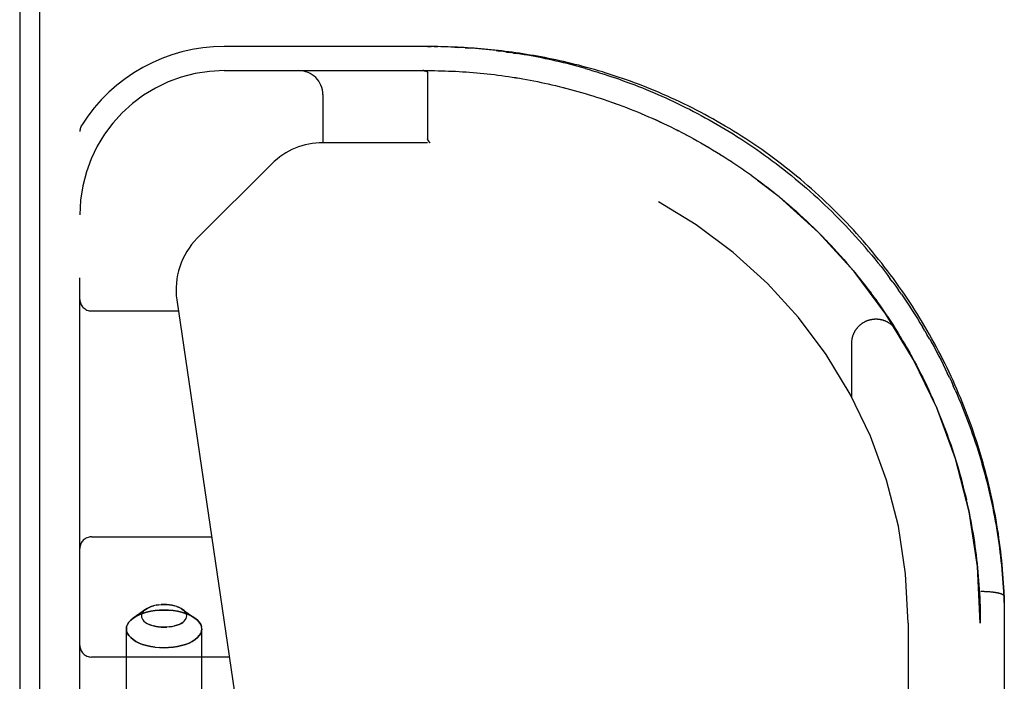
# Model space of a CAD drawing. Header units: inches. Extents: x 0 to 243, y 0 to 157.
# Tile 229 of 256: x 44.44 to 47, y 131.14 to 132.86. Entities that reach past the tile are written whole.
import ezdxf

# ---------------------------------------------------------------- set-up
doc = ezdxf.new("R2010")
doc.units = ezdxf.units.IN
doc.header["$LTSCALE"] = 13.357143
doc.header["$MEASUREMENT"] = 0
doc.linetypes.add('HIDDEN', pattern=[0.2, 0.1, -0.1])
doc.layers.get('0').update_dxf_attribs({"linetype": 'CONTINUOUS'})
doc.layers.add('LEFTHAND_DOOR_ASSEMBLY', color=7, linetype='CONTINUOUS')

msp = doc.modelspace()

# ---------------------------------------------------------------- linework, layer by layer
at = {"color": 7, "linetype": 'Continuous'}
msp.add_line((44.4905, 130.3747), (44.4905, 148.1343), dxfattribs=at)
at = {"color": 3, "linetype": 'Continuous'}
msp.add_line((44.4385, 148.0223), (44.4385, 130.4743), dxfattribs=at)
at = {"layer": 'LEFTHAND_DOOR_ASSEMBLY', "color": 8, "linetype": 'HIDDEN'}
for p, q in [((45.5076, 132.7898), (44.97, 132.7898)), ((45.4987, 132.7898), (45.5076, 132.7898)), ((45.5164, 132.7897), (45.5073, 132.7898)), ((45.5159, 132.7898), (45.5253, 132.7896)), ((45.5696, 132.7882), (45.5785, 132.7877)), ((45.5963, 132.7867), (45.6052, 132.7861)), ((45.6769, 132.7792), (45.6859, 132.7781)), ((45.704, 132.7757), (45.7131, 132.7745)), ((45.7222, 132.7731), (45.7131, 132.7745)), ((45.7222, 132.7731), (45.7313, 132.7717)), ((44.97, 132.7273), (45.4987, 132.7273)), ((45.4877, 132.7273), (45.4871, 132.7273)), ((45.4883, 132.7273), (45.4877, 132.7273)), ((45.4888, 132.7272), (45.4882, 132.7273)), ((45.4893, 132.7272), (45.4887, 132.7272)), ((45.4987, 132.7217), (45.4987, 132.7219)), ((45.4987, 132.7217), (45.4987, 132.5501)), ((45.6538, 132.7189), (45.663, 132.7179)), ((45.7465, 132.7058), (45.7559, 132.7041)), ((45.8315, 132.6883), (45.8411, 132.6859)), ((45.8698, 132.6786), (45.8796, 132.6759)), ((45.8795, 132.676), (45.8892, 132.6732)), ((45.2265, 132.6648), (45.2265, 132.5398)), ((45.8988, 132.6705), (45.9085, 132.6676)), ((45.9866, 132.642), (45.9964, 132.6384)), ((45.9963, 132.6384), (46.006, 132.6348)), ((44.595, 130.8523), (44.595, 132.5692)), ((46.15, 132.5712), (46.1599, 132.5661)), ((45.5009, 132.5446), (45.4999, 132.546)), ((45.5015, 132.5437), (45.5, 132.546)), ((45.5011, 132.5443), (45.5015, 132.5437)), ((46.1598, 132.5662), (46.1697, 132.561)), ((46.1695, 132.5611), (46.1795, 132.5558)), ((46.1793, 132.5559), (46.1894, 132.5504)), ((46.1892, 132.5505), (46.1993, 132.5449)), ((46.1991, 132.545), (46.2093, 132.5393)), ((45.4987, 132.5398), (45.2265, 132.5398)), ((45.5055, 132.5398), (45.5052, 132.5399)), ((45.5056, 132.5398), (45.5054, 132.5398)), ((46.2091, 132.5394), (46.2194, 132.5335)), ((46.2191, 132.5337), (46.2294, 132.5276)), ((46.2292, 132.5278), (46.2396, 132.5216)), ((46.2393, 132.5217), (46.2497, 132.5154)), ((46.2494, 132.5156), (46.2598, 132.5092)), ((46.2595, 132.5093), (46.2699, 132.5028)), ((46.2697, 132.5029), (46.2801, 132.4963)), ((46.2798, 132.4964), (46.2902, 132.4897)), ((45.0935, 132.4848), (44.9, 132.2912)), ((46.2899, 132.4898), (46.3003, 132.4829)), ((46.3, 132.4831), (46.3103, 132.4761)), ((46.31, 132.4763), (46.3203, 132.4692)), ((46.3201, 132.4694), (46.3303, 132.4622)), ((46.4182, 132.4844), (46.4081, 132.4921)), ((46.3301, 132.4623), (46.3403, 132.455)), ((46.34, 132.4552), (46.3502, 132.4478)), ((46.35, 132.448), (46.3601, 132.4404)), ((46.3599, 132.4406), (46.37, 132.433)), ((46.3697, 132.4332), (46.3798, 132.4254)), ((46.3795, 132.4256), (46.3895, 132.4178)), ((46.3893, 132.418), (46.3993, 132.41)), ((46.399, 132.4102), (46.4089, 132.4022)), ((46.4087, 132.4024), (46.4186, 132.3942)), ((46.4183, 132.3944), (46.4281, 132.3862)), ((46.4279, 132.3864), (46.4376, 132.378)), ((46.4374, 132.3782), (46.4471, 132.3698)), ((46.4469, 132.37), (46.4565, 132.3615)), ((46.4563, 132.3617), (46.4658, 132.353)), ((46.4656, 132.3532), (46.4751, 132.3445)), ((46.4749, 132.3447), (46.4843, 132.3359)), ((46.549, 132.3608), (46.5581, 132.3517)), ((46.4841, 132.3361), (46.4934, 132.3273)), ((46.4932, 132.3275), (46.5024, 132.3185)), ((46.5023, 132.3187), (46.5114, 132.3096)), ((46.6026, 132.3054), (46.5938, 132.3148)), ((46.5112, 132.3098), (46.5203, 132.3007)), ((46.5201, 132.3009), (46.5292, 132.2917)), ((46.529, 132.2919), (46.5379, 132.2826)), ((46.5377, 132.2828), (46.5466, 132.2735)), ((46.5464, 132.2737), (46.5552, 132.2642)), ((46.555, 132.2644), (46.5637, 132.2549)), ((46.645, 132.2572), (46.6367, 132.267)), ((46.5635, 132.2551), (46.5721, 132.2455)), ((46.5719, 132.2457), (46.5804, 132.2361)), ((46.5802, 132.2363), (46.5886, 132.2266)), ((46.5885, 132.2268), (46.5968, 132.217)), ((46.5966, 132.2172), (46.6049, 132.2074)), ((46.6047, 132.2076), (46.6128, 132.1977)), ((46.6127, 132.1978), (46.6207, 132.1879)), ((46.6205, 132.1881), (46.6285, 132.1781)), ((46.7081, 132.1769), (46.7006, 132.1871)), ((46.6283, 132.1783), (46.6362, 132.1682)), ((46.636, 132.1684), (46.6438, 132.1583)), ((46.6436, 132.1585), (46.6513, 132.1483)), ((46.6511, 132.1485), (46.6586, 132.1383)), ((46.6585, 132.1384), (46.666, 132.1282)), ((46.7303, 132.1458), (46.723, 132.1562)), ((44.8469, 132.131), (45.0302, 130.8841)), ((46.6658, 132.1283), (46.6732, 132.118)), ((46.673, 132.1182), (46.6803, 132.1079)), ((44.625, 132.1023), (44.8511, 132.1023)), ((46.6801, 132.108), (46.6873, 132.0976)), ((46.6871, 132.0978), (46.6942, 132.0874)), ((46.6941, 132.0875), (46.701, 132.0771)), ((46.7009, 132.0772), (46.7077, 132.0667)), ((46.7076, 132.0669), (46.7143, 132.0563)), ((46.7913, 132.0503), (46.7849, 132.0611)), ((46.7142, 132.0565), (46.7208, 132.0459)), ((46.7207, 132.0461), (46.7272, 132.0354)), ((46.7913, 132.0503), (46.7976, 132.0395)), ((46.8038, 132.0287), (46.7976, 132.0395)), ((46.6015, 131.8774), (46.6015, 132.019)), ((46.7334, 132.0251), (46.7396, 132.0146)), ((46.7396, 132.0146), (46.7458, 132.0038)), ((46.7457, 132.004), (46.7518, 131.9933)), ((46.7517, 131.9934), (46.7577, 131.9826)), ((46.7576, 131.9828), (46.7635, 131.972)), ((46.8326, 131.9869), (46.827, 131.9977)), ((46.7634, 131.9721), (46.7692, 131.9613)), ((46.8549, 131.9298), (46.8496, 131.9409)), ((46.7856, 131.9293), (46.7909, 131.9184)), ((46.7909, 131.9185), (46.7961, 131.9076)), ((46.8702, 131.8964), (46.8652, 131.9076)), ((46.8011, 131.8969), (46.8061, 131.886)), ((46.811, 131.8752), (46.8158, 131.8643)), ((46.8158, 131.8643), (46.8205, 131.8533)), ((46.8205, 131.8534), (46.8251, 131.8424)), ((46.8251, 131.8425), (46.8296, 131.8315)), ((46.8296, 131.8316), (46.834, 131.8205)), ((46.8339, 131.8207), (46.8383, 131.8096)), ((46.899, 131.6112), (46.9016, 131.6001)), ((46.9015, 131.6001), (46.9039, 131.589)), ((46.9039, 131.5891), (46.9062, 131.5779)), ((46.9062, 131.578), (46.9085, 131.5668)), ((46.9085, 131.5669), (46.9106, 131.5558)), ((46.9106, 131.5558), (46.9126, 131.5447)), ((46.9126, 131.5447), (46.9146, 131.5336)), ((46.9146, 131.5337), (46.9164, 131.5225)), ((46.9164, 131.5226), (46.9182, 131.5115)), ((44.625, 131.5148), (44.9375, 131.5148)), ((46.9182, 131.5115), (46.9199, 131.5004)), ((46.9199, 131.5005), (46.9214, 131.4893)), ((46.9214, 131.4894), (46.9229, 131.4783)), ((46.9229, 131.4783), (46.9244, 131.4672)), ((46.9244, 131.4673), (46.9257, 131.4562)), ((46.9257, 131.4562), (46.9269, 131.4451)), ((46.9269, 131.4451), (46.9281, 131.4341)), ((46.9281, 131.4341), (46.9291, 131.423)), ((46.9291, 131.423), (46.9301, 131.412)), ((46.9301, 131.412), (46.931, 131.4009)), ((46.9364, 131.3733), (46.9386, 131.3733)), ((46.942, 131.3733), (46.9442, 131.3732)), ((46.9442, 131.3732), (46.9465, 131.3731)), ((46.9465, 131.3731), (46.9487, 131.373)), ((46.9487, 131.373), (46.9509, 131.3729)), ((46.9509, 131.3729), (46.953, 131.3728)), ((46.953, 131.3728), (46.9552, 131.3727)), ((46.9552, 131.3727), (46.9573, 131.3725)), ((46.9573, 131.3725), (46.9594, 131.3723)), ((46.9977, 131.3608), (46.9977, 131.3606)), ((46.9977, 131.3606), (46.9977, 129.6673)), ((44.7656, 131.3263), (44.7337, 131.3037)), ((44.7615, 131.3229), (44.7655, 131.3263)), ((44.8137, 131.3387), (44.8066, 131.3385)), ((44.8472, 131.3335), (44.8528, 131.3313)), ((44.8579, 131.3288), (44.8619, 131.3263)), ((44.8619, 131.3263), (44.8937, 131.3037)), ((44.727, 131.2982), (44.7337, 131.3037)), ((46.7477, 131.2908), (46.7477, 129.3093)), ((46.9352, 129.7298), (46.9352, 131.2908)), ((44.7157, 130.8523), (44.7157, 131.2755)), ((44.7802, 131.285), (44.7746, 131.2872)), ((44.8137, 131.2797), (44.8209, 131.28)), ((44.9117, 130.8523), (44.9117, 131.2755)), ((44.8137, 131.2265), (44.8019, 131.2268)), ((44.9834, 131.2023), (44.625, 131.2023))]:
    msp.add_line(p, q, dxfattribs=at)
for points in [[(45.5696, 132.7882), (45.5607, 132.7886), (45.5519, 132.7889), (45.543, 132.7892), (45.5341, 132.7894), (45.5253, 132.7896), (45.5159, 132.7898)], [(46.6943, 132.2065), (46.6867, 132.2165), (46.679, 132.2264), (46.6711, 132.2362), (46.6632, 132.246), (46.6552, 132.2557), (46.6472, 132.2654), (46.639, 132.275), (46.6307, 132.2846), (46.6224, 132.2941), (46.6139, 132.3035), (46.6054, 132.3129), (46.5968, 132.3222), (46.5881, 132.3314), (46.5793, 132.3406), (46.5704, 132.3497), (46.5615, 132.3587), (46.5524, 132.3676), (46.5433, 132.3765), (46.5341, 132.3853), (46.5249, 132.394), (46.5155, 132.4026), (46.5061, 132.4112), (46.4966, 132.4197), (46.487, 132.4281), (46.4774, 132.4364), (46.4677, 132.4446), (46.4579, 132.4527), (46.4481, 132.4608), (46.4382, 132.4687), (46.4282, 132.4766), (46.4182, 132.4844), (46.4081, 132.4921), (46.3979, 132.4997), (46.3877, 132.5072), (46.3775, 132.5146), (46.3672, 132.5219), (46.3568, 132.5291), (46.3464, 132.5362), (46.336, 132.5432), (46.3255, 132.5501), (46.315, 132.5569), (46.3044, 132.5636), (46.2938, 132.5701), (46.2832, 132.5766), (46.2726, 132.583), (46.2619, 132.5893), (46.2512, 132.5954), (46.2405, 132.6015), (46.2297, 132.6074), (46.219, 132.6132), (46.2082, 132.619), (46.1974, 132.6246), (46.1867, 132.6301), (46.1759, 132.6355), (46.1651, 132.6408), (46.1543, 132.6459), (46.1435, 132.651), (46.1328, 132.656), (46.122, 132.6608), (46.1113, 132.6655), (46.1005, 132.6702), (46.0898, 132.6747), (46.0791, 132.6791), (46.0684, 132.6834), (46.0578, 132.6876), (46.0471, 132.6917), (46.0365, 132.6957), (46.026, 132.6996), (46.0154, 132.7033), (46.0049, 132.707), (45.9944, 132.7106), (45.984, 132.7141), (45.9736, 132.7174), (45.9632, 132.7207), (45.9529, 132.7239), (45.9426, 132.727), (45.9323, 132.73), (45.9221, 132.7329), (45.912, 132.7357), (45.9019, 132.7384), (45.8918, 132.7411), (45.8818, 132.7436), (45.8718, 132.7461), (45.8619, 132.7484), (45.852, 132.7507), (45.8422, 132.753), (45.8324, 132.7551), (45.8227, 132.7571), (45.813, 132.7591), (45.8034, 132.761), (45.7938, 132.7629), (45.7843, 132.7646), (45.7748, 132.7663), (45.7653, 132.7679), (45.7559, 132.7695), (45.7466, 132.771), (45.7373, 132.7724), (45.728, 132.7737), (45.7188, 132.775), (45.7096, 132.7762), (45.7005, 132.7774), (45.6914, 132.7785), (45.6823, 132.7796), (45.6733, 132.7806), (45.6643, 132.7815), (45.6554, 132.7824), (45.6465, 132.7832), (45.6376, 132.784), (45.6288, 132.7847), (45.6199, 132.7854), (45.6112, 132.786), (45.6024, 132.7866), (45.5937, 132.7871), (45.585, 132.7876), (45.5763, 132.788), (45.5676, 132.7884), (45.5589, 132.7887), (45.5503, 132.789), (45.5417, 132.7893), (45.5331, 132.7895), (45.5245, 132.7896)], [(45.852, 132.7507), (45.8422, 132.7529), (45.8324, 132.7551), (45.8227, 132.7571), (45.813, 132.7591), (45.8034, 132.761), (45.7938, 132.7629), (45.7843, 132.7646), (45.7748, 132.7663), (45.7653, 132.7679), (45.7559, 132.7695), (45.7466, 132.771), (45.7373, 132.7724), (45.728, 132.7737), (45.7188, 132.775), (45.7096, 132.7762), (45.7005, 132.7774), (45.6914, 132.7785), (45.6823, 132.7796), (45.6733, 132.7806), (45.6643, 132.7815), (45.6554, 132.7824), (45.6465, 132.7832), (45.6376, 132.784), (45.6288, 132.7847), (45.62, 132.7854), (45.6112, 132.786), (45.6024, 132.7866), (45.5937, 132.7871), (45.585, 132.7876), (45.5763, 132.788), (45.5676, 132.7884), (45.559, 132.7887), (45.5503, 132.789), (45.5417, 132.7893), (45.5331, 132.7895), (45.5245, 132.7896)], [(45.5963, 132.7867), (45.5874, 132.7872), (45.5785, 132.7877)], [(45.6769, 132.7792), (45.6679, 132.7803), (45.6589, 132.7813), (45.6499, 132.7822), (45.6409, 132.7831), (45.632, 132.7839), (45.623, 132.7847), (45.6141, 132.7854), (45.6052, 132.7861)], [(45.704, 132.7757), (45.6949, 132.777), (45.6859, 132.7781)], [(45.9093, 132.7326), (45.8997, 132.7353), (45.8901, 132.7379), (45.8806, 132.7405), (45.871, 132.743), (45.8615, 132.7454), (45.8521, 132.7477), (45.8426, 132.7499), (45.8332, 132.7521), (45.8238, 132.7542), (45.8145, 132.7563), (45.8051, 132.7583), (45.7958, 132.7602), (45.7865, 132.762), (45.7773, 132.7638), (45.768, 132.7655), (45.7588, 132.7671), (45.7496, 132.7687), (45.7405, 132.7703), (45.7313, 132.7717)], [(46.3979, 132.4997), (46.3877, 132.5072), (46.3775, 132.5146), (46.3672, 132.5219), (46.3568, 132.5291), (46.3464, 132.5362), (46.336, 132.5432), (46.3255, 132.5501), (46.315, 132.5569), (46.3044, 132.5635), (46.2938, 132.5701), (46.2832, 132.5766), (46.2726, 132.583), (46.2619, 132.5893), (46.2512, 132.5954), (46.2405, 132.6015), (46.2297, 132.6074), (46.219, 132.6132), (46.2082, 132.619), (46.1975, 132.6246), (46.1867, 132.6301), (46.1759, 132.6355), (46.1651, 132.6408), (46.1543, 132.6459), (46.1435, 132.651), (46.1328, 132.656), (46.122, 132.6608), (46.1113, 132.6655), (46.1005, 132.6702), (46.0898, 132.6747), (46.0791, 132.6791), (46.0684, 132.6834), (46.0578, 132.6876), (46.0471, 132.6917), (46.0365, 132.6957), (46.026, 132.6996), (46.0154, 132.7033), (46.0049, 132.707), (45.9944, 132.7106), (45.984, 132.7141), (45.9736, 132.7174), (45.9632, 132.7207), (45.9529, 132.7239), (45.9426, 132.727), (45.9324, 132.73), (45.9222, 132.7329), (45.912, 132.7357), (45.9019, 132.7384), (45.8918, 132.7411), (45.8818, 132.7436), (45.8718, 132.7461), (45.8619, 132.7484)], [(45.486, 132.7273), (45.4866, 132.7273), (45.4871, 132.7273)], [(45.4872, 132.7273), (45.4866, 132.7273), (45.486, 132.7273)], [(45.4893, 132.7272), (45.4897, 132.7271), (45.4902, 132.7271), (45.4906, 132.727), (45.4911, 132.727), (45.4915, 132.7269), (45.4919, 132.7268), (45.4923, 132.7267), (45.4926, 132.7267), (45.493, 132.7266), (45.4933, 132.7265), (45.4936, 132.7264), (45.4939, 132.7263), (45.4942, 132.7262), (45.4945, 132.7261), (45.4948, 132.726), (45.495, 132.7259), (45.4952, 132.7258), (45.4955, 132.7257), (45.4957, 132.7256), (45.4959, 132.7255), (45.4961, 132.7254), (45.4963, 132.7253), (45.4965, 132.7252), (45.4966, 132.7251), (45.4968, 132.725), (45.497, 132.7249), (45.4971, 132.7247), (45.4973, 132.7246), (45.4974, 132.7245), (45.4975, 132.7244), (45.4976, 132.7243), (45.4977, 132.7242), (45.4978, 132.724), (45.4979, 132.7239), (45.498, 132.7238), (45.4981, 132.7237), (45.4982, 132.7235), (45.4983, 132.7234), (45.4984, 132.7233), (45.4984, 132.7232), (45.4985, 132.723), (45.4985, 132.7229), (45.4986, 132.7227), (45.4986, 132.7226), (45.4986, 132.7225), (45.4987, 132.7223), (45.4987, 132.7222), (45.4987, 132.722), (45.4987, 132.7219), (45.4987, 132.7217)], [(45.4987, 132.7273), (45.5078, 132.7273), (45.5169, 132.7272), (45.526, 132.7271), (45.5351, 132.7269), (45.5442, 132.7266), (45.5533, 132.7263), (45.5624, 132.7259), (45.5715, 132.7255), (45.5806, 132.725), (45.5897, 132.7245), (45.5989, 132.7238), (45.608, 132.7232), (45.6171, 132.7225), (45.6263, 132.7217), (45.6355, 132.7208), (45.6447, 132.7199), (45.6538, 132.7189)], [(45.5169, 132.7272), (45.526, 132.7271), (45.5351, 132.7269), (45.5442, 132.7266), (45.5533, 132.7263), (45.5624, 132.7259), (45.5715, 132.7255), (45.5806, 132.725), (45.5897, 132.7245), (45.5988, 132.7239), (45.608, 132.7232), (45.6171, 132.7225), (45.6263, 132.7217), (45.6354, 132.7208), (45.6446, 132.7199), (45.6538, 132.7189)], [(45.9093, 132.7326), (45.919, 132.7298), (45.9286, 132.727), (45.9383, 132.724), (45.9481, 132.721), (45.9578, 132.7179), (45.9676, 132.7147), (45.9774, 132.7115), (45.9873, 132.7081), (45.9972, 132.7047), (46.0071, 132.7011), (46.017, 132.6975), (46.027, 132.6938), (46.037, 132.69), (46.047, 132.6861), (46.057, 132.6821), (46.0671, 132.6781), (46.0772, 132.6739), (46.0873, 132.6696), (46.0975, 132.6652), (46.1076, 132.6608), (46.1178, 132.6562), (46.128, 132.6515), (46.1382, 132.6468), (46.1485, 132.6419), (46.1587, 132.6369), (46.169, 132.6318), (46.1793, 132.6267), (46.1896, 132.6214), (46.1999, 132.616), (46.2102, 132.6105), (46.2205, 132.6049), (46.2308, 132.5992), (46.2411, 132.5933), (46.2514, 132.5874), (46.2617, 132.5814), (46.272, 132.5752), (46.2823, 132.569), (46.2926, 132.5626), (46.3029, 132.5561), (46.3132, 132.5495), (46.3234, 132.5428), (46.3337, 132.5361), (46.3439, 132.5291), (46.3541, 132.5221), (46.3642, 132.515), (46.3744, 132.5078), (46.3845, 132.5005), (46.3945, 132.493), (46.4046, 132.4855), (46.4146, 132.4778), (46.4245, 132.4701), (46.4344, 132.4623), (46.4443, 132.4543), (46.4541, 132.4463), (46.4638, 132.4381), (46.4735, 132.4299), (46.4832, 132.4216), (46.4928, 132.4132), (46.5023, 132.4047), (46.5118, 132.3961), (46.5212, 132.3874)], [(45.663, 132.7179), (45.6723, 132.7168), (45.6815, 132.7157), (45.6907, 132.7145), (45.7, 132.7132), (45.7093, 132.7118), (45.7186, 132.7104), (45.7279, 132.7089), (45.7372, 132.7074), (45.7466, 132.7058)], [(45.6722, 132.7168), (45.6815, 132.7157), (45.6907, 132.7145), (45.7, 132.7132), (45.7092, 132.7118), (45.7185, 132.7104), (45.7278, 132.709), (45.7372, 132.7074), (45.7465, 132.7058)], [(45.7559, 132.7041), (45.7653, 132.7024), (45.7747, 132.7006), (45.7841, 132.6987), (45.7936, 132.6968), (45.803, 132.6947)], [(45.7652, 132.7024), (45.7746, 132.7006), (45.7841, 132.6987), (45.7935, 132.6968), (45.803, 132.6948)], [(45.803, 132.6948), (45.8125, 132.6927), (45.822, 132.6905), (45.8316, 132.6883)], [(45.8124, 132.6927), (45.822, 132.6905), (45.8315, 132.6883)], [(45.841, 132.686), (45.8507, 132.6836), (45.8603, 132.6811), (45.8699, 132.6786)], [(45.8506, 132.6836), (45.8602, 132.6811), (45.8698, 132.6786)], [(45.8891, 132.6733), (45.8989, 132.6705), (45.9086, 132.6676)], [(45.9085, 132.6676), (45.9184, 132.6647), (45.9282, 132.6617), (45.9379, 132.6585), (45.9477, 132.6554), (45.9575, 132.6521), (45.9673, 132.6488), (45.977, 132.6454), (45.9867, 132.6419)], [(45.9183, 132.6647), (45.9281, 132.6617), (45.9378, 132.6586), (45.9476, 132.6554), (45.9574, 132.6521), (45.9672, 132.6488), (45.9769, 132.6454), (45.9866, 132.642)], [(46.0059, 132.6348), (46.0156, 132.6311), (46.0252, 132.6274), (46.0348, 132.6236), (46.0444, 132.6197), (46.054, 132.6157), (46.0635, 132.6116), (46.0731, 132.6075), (46.0827, 132.6033), (46.0923, 132.599), (46.1019, 132.5946), (46.1115, 132.5901)], [(46.0156, 132.6311), (46.0252, 132.6274), (46.0348, 132.6236), (46.0444, 132.6197)], [(46.054, 132.6157), (46.0636, 132.6116), (46.0732, 132.6075), (46.0828, 132.6033), (46.0924, 132.5989), (46.102, 132.5945), (46.1116, 132.5901)], [(46.1115, 132.5901), (46.1212, 132.5855), (46.1308, 132.5808), (46.1405, 132.576), (46.1502, 132.5711)], [(46.1211, 132.5855), (46.1307, 132.5809), (46.1404, 132.5761), (46.15, 132.5712)], [(45.5, 132.546), (45.4998, 132.5462), (45.4997, 132.5464), (45.4996, 132.5466), (45.4995, 132.5468), (45.4994, 132.5469), (45.4993, 132.5471), (45.4993, 132.5473), (45.4992, 132.5475), (45.4991, 132.5477), (45.499, 132.5479), (45.499, 132.5481), (45.4989, 132.5483), (45.4989, 132.5486), (45.4988, 132.5488), (45.4988, 132.549), (45.4988, 132.5492), (45.4988, 132.5494), (45.4987, 132.5497), (45.4987, 132.5499), (45.4987, 132.5501)], [(45.4993, 132.5473), (45.4993, 132.5472), (45.4994, 132.547), (45.4995, 132.5468), (45.4996, 132.5466), (45.4997, 132.5464), (45.4998, 132.5462), (45.4999, 132.546)], [(45.5028, 132.5418), (45.5027, 132.5421), (45.5025, 132.5423), (45.5023, 132.5426), (45.5021, 132.5428), (45.5019, 132.5431), (45.5017, 132.5434), (45.5015, 132.5437)], [(45.5015, 132.5437), (45.5017, 132.5434), (45.5019, 132.5431), (45.5021, 132.5429), (45.5023, 132.5426), (45.5025, 132.5424), (45.5027, 132.5421), (45.5029, 132.5419)], [(45.5053, 132.5399), (45.5051, 132.5399), (45.505, 132.5399), (45.5048, 132.54), (45.5047, 132.5401), (45.5045, 132.5401), (45.5044, 132.5402), (45.5042, 132.5403), (45.5041, 132.5405), (45.5039, 132.5406), (45.5038, 132.5407), (45.5036, 132.5409), (45.5035, 132.5411), (45.5033, 132.5412), (45.5032, 132.5414), (45.503, 132.5416), (45.5028, 132.5418)], [(45.5029, 132.5419), (45.503, 132.5417), (45.5032, 132.5415), (45.5034, 132.5413), (45.5035, 132.5411), (45.5037, 132.5409), (45.5038, 132.5408), (45.504, 132.5406), (45.5042, 132.5405), (45.5043, 132.5404), (45.5045, 132.5402), (45.5046, 132.5401), (45.5048, 132.5401), (45.5049, 132.54), (45.5051, 132.5399), (45.5052, 132.5399)], [(46.827, 131.9977), (46.8213, 132.0085), (46.8155, 132.0193), (46.8095, 132.03), (46.8035, 132.0407), (46.7974, 132.0514), (46.7912, 132.062), (46.7849, 132.0726), (46.7785, 132.0832), (46.772, 132.0937), (46.7654, 132.1042), (46.7587, 132.1146), (46.752, 132.125), (46.7451, 132.1354), (46.7381, 132.1457), (46.731, 132.1559), (46.7239, 132.1661), (46.7166, 132.1763), (46.7093, 132.1864), (46.7018, 132.1965), (46.6943, 132.2065), (46.6867, 132.2164), (46.679, 132.2264), (46.6711, 132.2362), (46.6632, 132.246), (46.6552, 132.2557), (46.6472, 132.2654), (46.639, 132.275), (46.6307, 132.2846), (46.6224, 132.2941), (46.6139, 132.3035), (46.6054, 132.3129), (46.5968, 132.3222), (46.5881, 132.3314), (46.5793, 132.3406), (46.5704, 132.3496), (46.5615, 132.3587), (46.5524, 132.3676), (46.5433, 132.3765), (46.5341, 132.3853), (46.5249, 132.394), (46.5155, 132.4026), (46.5061, 132.4112), (46.4966, 132.4197), (46.487, 132.4281), (46.4774, 132.4364), (46.4677, 132.4446), (46.4579, 132.4527), (46.4481, 132.4608), (46.4382, 132.4687), (46.4282, 132.4766)], [(46.549, 132.3608), (46.5398, 132.3697), (46.5305, 132.3786), (46.5212, 132.3874)], [(46.5761, 132.3334), (46.5671, 132.3426), (46.5581, 132.3517)], [(46.5761, 132.3334), (46.585, 132.3242), (46.5938, 132.3148)], [(46.6026, 132.3054), (46.6112, 132.2959), (46.6198, 132.2863), (46.6283, 132.2767), (46.6367, 132.267)], [(46.645, 132.2572), (46.6532, 132.2474), (46.6613, 132.2375), (46.6693, 132.2275), (46.6773, 132.2175), (46.6851, 132.2074), (46.6929, 132.1973), (46.7006, 132.1871)], [(46.7081, 132.1769), (46.7156, 132.1666), (46.723, 132.1562)], [(46.7303, 132.1458), (46.7374, 132.1354), (46.7445, 132.1249), (46.7515, 132.1144), (46.7584, 132.1038), (46.7652, 132.0932), (46.7719, 132.0825), (46.7785, 132.0718), (46.7849, 132.0611)], [(46.6015, 132.0189), (46.6015, 132.02), (46.6015, 132.0211), (46.6015, 132.0223), (46.6016, 132.0234), (46.6017, 132.0245), (46.6018, 132.0257), (46.6019, 132.0268), (46.6021, 132.0279), (46.6023, 132.029), (46.6025, 132.0302), (46.6027, 132.0313), (46.6029, 132.0324), (46.6032, 132.0335), (46.6034, 132.0346), (46.6037, 132.0357), (46.6041, 132.0368), (46.6044, 132.0379), (46.6047, 132.039), (46.6051, 132.04), (46.6055, 132.0411), (46.6059, 132.0422), (46.6064, 132.0432), (46.6068, 132.0443), (46.6073, 132.0453), (46.6078, 132.0463), (46.6083, 132.0474), (46.6088, 132.0484), (46.6094, 132.0494), (46.6099, 132.0504), (46.6105, 132.0513), (46.6111, 132.0523), (46.6117, 132.0533), (46.6123, 132.0542), (46.613, 132.0551), (46.6137, 132.0561), (46.6144, 132.057), (46.6151, 132.0579), (46.6158, 132.0588), (46.6165, 132.0596), (46.6173, 132.0605), (46.618, 132.0613), (46.6188, 132.0622), (46.6196, 132.063), (46.6204, 132.0638), (46.6212, 132.0646), (46.6221, 132.0653), (46.6229, 132.0661), (46.6238, 132.0668), (46.6247, 132.0675), (46.6255, 132.0683), (46.6265, 132.0689), (46.6274, 132.0696), (46.6283, 132.0703), (46.6292, 132.0709), (46.6302, 132.0715), (46.6312, 132.0721), (46.6321, 132.0727), (46.6331, 132.0733), (46.6341, 132.0739), (46.6351, 132.0744), (46.6361, 132.0749), (46.6372, 132.0754), (46.6382, 132.0759), (46.6392, 132.0763), (46.6403, 132.0768), (46.6413, 132.0772), (46.6424, 132.0776), (46.6435, 132.078), (46.6446, 132.0784), (46.6456, 132.0787), (46.6467, 132.079), (46.6478, 132.0793), (46.6489, 132.0796), (46.65, 132.0799), (46.6511, 132.0801), (46.6523, 132.0803), (46.6534, 132.0805), (46.6545, 132.0807), (46.6556, 132.0809), (46.6568, 132.081), (46.6579, 132.0811), (46.659, 132.0812), (46.6602, 132.0813), (46.6613, 132.0814), (46.6624, 132.0814), (46.6636, 132.0814), (46.6647, 132.0814), (46.6659, 132.0814), (46.667, 132.0814), (46.6681, 132.0813), (46.6693, 132.0812), (46.6704, 132.0811), (46.6715, 132.081), (46.6727, 132.0808), (46.6738, 132.0807), (46.6749, 132.0805), (46.676, 132.0803), (46.6771, 132.08), (46.6783, 132.0798), (46.6794, 132.0795), (46.6805, 132.0792), (46.6816, 132.0789), (46.6826, 132.0786), (46.6837, 132.0782), (46.6848, 132.0779), (46.6859, 132.0775), (46.6869, 132.0771), (46.688, 132.0766), (46.689, 132.0762), (46.6901, 132.0757), (46.6911, 132.0752), (46.6921, 132.0747), (46.6931, 132.0742), (46.6941, 132.0737), (46.6951, 132.0731), (46.6961, 132.0725), (46.6971, 132.0719), (46.698, 132.0713), (46.699, 132.0707), (46.6999, 132.07), (46.7009, 132.0694), (46.7018, 132.0687), (46.7027, 132.068), (46.7036, 132.0673), (46.7044, 132.0666), (46.7053, 132.0658), (46.7061, 132.0651), (46.707, 132.0643), (46.7078, 132.0635), (46.7086, 132.0627), (46.7094, 132.0619), (46.7102, 132.061), (46.7109, 132.0602), (46.7117, 132.0593), (46.7124, 132.0584), (46.7131, 132.0575), (46.7138, 132.0566), (46.7145, 132.0557), (46.7151, 132.0548), (46.7158, 132.0539), (46.7164, 132.053), (46.717, 132.0521)], [(46.7271, 132.0356), (46.7335, 132.0249), (46.7397, 132.0144)], [(46.8038, 132.0287), (46.8099, 132.0178), (46.8159, 132.0069), (46.8217, 131.996), (46.8275, 131.985), (46.8332, 131.974), (46.8388, 131.963), (46.8443, 131.952), (46.8496, 131.9409)], [(46.97, 131.5926), (46.9677, 131.6041), (46.9653, 131.6156), (46.9628, 131.6271), (46.9601, 131.6386), (46.9574, 131.6501), (46.9546, 131.6616), (46.9517, 131.6731), (46.9488, 131.6845), (46.9457, 131.696), (46.9425, 131.7074), (46.9392, 131.7188), (46.9359, 131.7302), (46.9324, 131.7416), (46.9289, 131.753), (46.9253, 131.7643), (46.9215, 131.7757), (46.9177, 131.787), (46.9138, 131.7983), (46.9098, 131.8096), (46.9057, 131.8208), (46.9015, 131.8321), (46.8972, 131.8433), (46.8928, 131.8545), (46.8883, 131.8657), (46.8837, 131.8768), (46.879, 131.8879), (46.8743, 131.899), (46.8694, 131.9101), (46.8644, 131.9212), (46.8594, 131.9322), (46.8542, 131.9432), (46.849, 131.9541), (46.8436, 131.9651), (46.8382, 131.976), (46.8326, 131.9869)], [(46.7691, 131.9615), (46.7748, 131.9506), (46.7802, 131.9399), (46.7856, 131.9291)], [(46.7747, 131.9508), (46.7802, 131.94), (46.7856, 131.9293)], [(46.8549, 131.9298), (46.8601, 131.9187), (46.8652, 131.9076)], [(46.796, 131.9077), (46.8012, 131.8967), (46.8062, 131.8859)], [(46.8061, 131.886), (46.8111, 131.8751), (46.8158, 131.8642)], [(46.8702, 131.8964), (46.875, 131.8852), (46.8798, 131.874), (46.8845, 131.8628), (46.8891, 131.8516), (46.8936, 131.8403), (46.8979, 131.8291), (46.9022, 131.8178), (46.9064, 131.8065), (46.9105, 131.7952), (46.9145, 131.7838), (46.9184, 131.7725), (46.9222, 131.7612), (46.9259, 131.7498), (46.9295, 131.7384), (46.933, 131.727), (46.9364, 131.7157), (46.9397, 131.7043), (46.943, 131.6929), (46.9461, 131.6814), (46.9491, 131.67), (46.9521, 131.6586), (46.9549, 131.6472), (46.9576, 131.6357), (46.9603, 131.6243), (46.9629, 131.6128), (46.9653, 131.6014), (46.9677, 131.5899), (46.97, 131.5784), (46.9722, 131.567), (46.9743, 131.5555), (46.9763, 131.5441), (46.9782, 131.5326), (46.98, 131.5211), (46.9818, 131.5097), (46.9834, 131.4982), (46.985, 131.4867), (46.9864, 131.4753), (46.9878, 131.4638), (46.9891, 131.4523), (46.9903, 131.4409), (46.9914, 131.4294), (46.9924, 131.4179), (46.9933, 131.4065), (46.9942, 131.395), (46.9949, 131.3836), (46.9956, 131.3721), (46.9962, 131.3607), (46.9966, 131.3493), (46.997, 131.3378), (46.9974, 131.3264), (46.9976, 131.315), (46.9977, 131.3035)], [(46.8382, 131.8097), (46.8425, 131.7986), (46.8466, 131.7877), (46.8506, 131.7767)], [(46.8424, 131.7988), (46.8465, 131.7878), (46.8505, 131.7768)], [(46.8505, 131.7768), (46.8545, 131.7657), (46.8583, 131.7547), (46.862, 131.7437)], [(46.8544, 131.7658), (46.8582, 131.7548), (46.8619, 131.7438)], [(46.8619, 131.7438), (46.8656, 131.7327), (46.8691, 131.7217), (46.8725, 131.7106), (46.8758, 131.6996), (46.8791, 131.6885), (46.8822, 131.6775)], [(46.8656, 131.7328), (46.8691, 131.7218), (46.8725, 131.7107), (46.8758, 131.6997), (46.879, 131.6886), (46.8822, 131.6776)], [(46.8822, 131.6776), (46.8853, 131.6664), (46.8882, 131.6554), (46.8911, 131.6443), (46.8938, 131.6333), (46.8965, 131.6222)], [(46.8852, 131.6665), (46.8882, 131.6555), (46.891, 131.6444), (46.8938, 131.6333), (46.8965, 131.6223), (46.8991, 131.6111)], [(46.9977, 131.3608), (46.9972, 131.3723), (46.9966, 131.3839), (46.9959, 131.3955), (46.9951, 131.4071), (46.9942, 131.4188), (46.9932, 131.4304), (46.9921, 131.442), (46.991, 131.4536), (46.9897, 131.4652), (46.9884, 131.4768), (46.987, 131.4884), (46.9855, 131.5), (46.9839, 131.5116), (46.9822, 131.5232), (46.9804, 131.5348), (46.9785, 131.5463), (46.9765, 131.5579), (46.9744, 131.5695), (46.9723, 131.581), (46.97, 131.5926)], [(46.931, 131.401), (46.9318, 131.3899), (46.9325, 131.3789), (46.9332, 131.3679), (46.9337, 131.3568), (46.9342, 131.3458), (46.9346, 131.3348), (46.9348, 131.3238), (46.9351, 131.3128), (46.9352, 131.3018), (46.9352, 131.2908)], [(46.9386, 131.3733), (46.9409, 131.3733), (46.942, 131.3733)], [(46.9594, 131.3723), (46.9615, 131.3722), (46.9625, 131.3721), (46.9635, 131.372), (46.9645, 131.3719), (46.9655, 131.3717), (46.9665, 131.3716), (46.9675, 131.3715), (46.9684, 131.3714), (46.9694, 131.3713), (46.9703, 131.3711), (46.9712, 131.371), (46.9722, 131.3709), (46.9731, 131.3707), (46.9739, 131.3706), (46.9748, 131.3705), (46.9757, 131.3703), (46.9765, 131.3702), (46.9774, 131.37), (46.9782, 131.3699), (46.979, 131.3697), (46.9798, 131.3695), (46.9806, 131.3694), (46.9814, 131.3692), (46.9821, 131.369), (46.9829, 131.3689), (46.9836, 131.3687), (46.9843, 131.3685), (46.985, 131.3683), (46.9857, 131.3681), (46.9863, 131.368), (46.987, 131.3678), (46.9876, 131.3676), (46.9882, 131.3674), (46.9888, 131.3672), (46.9894, 131.367), (46.9899, 131.3668), (46.9904, 131.3666), (46.991, 131.3664), (46.9915, 131.3662), (46.992, 131.366), (46.9924, 131.3658), (46.9929, 131.3656), (46.9933, 131.3653), (46.9937, 131.3651), (46.9941, 131.3649), (46.9945, 131.3647), (46.9948, 131.3645), (46.9951, 131.3643), (46.9954, 131.364), (46.9957, 131.3638), (46.996, 131.3636), (46.9963, 131.3634), (46.9965, 131.3631), (46.9967, 131.3629), (46.9969, 131.3627), (46.9971, 131.3625), (46.9972, 131.3622), (46.9974, 131.362), (46.9975, 131.3618), (46.9976, 131.3616), (46.9976, 131.3613), (46.9977, 131.3611), (46.9977, 131.3609), (46.9977, 131.3608)], [(44.7337, 131.3037), (44.7404, 131.308), (44.7487, 131.3121), (44.7581, 131.3158), (44.7682, 131.3188), (44.779, 131.3213), (44.7903, 131.323), (44.8019, 131.3241), (44.8137, 131.3245)], [(44.8137, 131.3245), (44.8019, 131.3241), (44.7903, 131.323), (44.779, 131.3213), (44.7682, 131.3188), (44.7581, 131.3158), (44.7487, 131.3121), (44.7404, 131.308), (44.7337, 131.3037)], [(44.7655, 131.3263), (44.7615, 131.3229), (44.7586, 131.3197), (44.7564, 131.3163), (44.7552, 131.3128), (44.7547, 131.3092), (44.7552, 131.3057), (44.7564, 131.3022), (44.7586, 131.2988), (44.7615, 131.2955), (44.7652, 131.2925), (44.7696, 131.2897), (44.7746, 131.2871), (44.7802, 131.285), (44.7863, 131.2831), (44.7928, 131.2817), (44.7996, 131.2806), (44.8066, 131.28), (44.8137, 131.2797)], [(44.7996, 131.3379), (44.7928, 131.3368), (44.7863, 131.3354), (44.7802, 131.3335), (44.7746, 131.3313), (44.7696, 131.3288), (44.7655, 131.3263)], [(44.7655, 131.3263), (44.7696, 131.3288), (44.7746, 131.3313), (44.7802, 131.3335), (44.7863, 131.3354)], [(44.7928, 131.3368), (44.7996, 131.3379), (44.8066, 131.3385), (44.8137, 131.3387)], [(44.8619, 131.3263), (44.8579, 131.3288), (44.8528, 131.3313), (44.8472, 131.3335), (44.8411, 131.3354), (44.8346, 131.3368), (44.8278, 131.3379), (44.8209, 131.3385), (44.8137, 131.3387)], [(44.8137, 131.3387), (44.8209, 131.3385), (44.8278, 131.3379), (44.8346, 131.3368), (44.8411, 131.3354)], [(44.8937, 131.3037), (44.8871, 131.308), (44.8787, 131.3121), (44.8694, 131.3158), (44.8593, 131.3188), (44.8485, 131.3213), (44.8372, 131.323), (44.8255, 131.3241), (44.8137, 131.3245)], [(44.8137, 131.3245), (44.8255, 131.3241), (44.8372, 131.323), (44.8485, 131.3213), (44.8593, 131.3188), (44.8694, 131.3158), (44.8787, 131.3121), (44.8871, 131.308), (44.8937, 131.3037)], [(44.8278, 131.2806), (44.8346, 131.2817), (44.8411, 131.2831), (44.8472, 131.285), (44.8528, 131.2872), (44.8579, 131.2897), (44.8623, 131.2925), (44.866, 131.2955), (44.8689, 131.2988), (44.871, 131.3022), (44.8723, 131.3057), (44.8727, 131.3092), (44.8723, 131.3128), (44.871, 131.3163), (44.8689, 131.3197), (44.866, 131.3229), (44.8619, 131.3263)], [(44.7337, 131.3037), (44.727, 131.2982), (44.7221, 131.2928), (44.7186, 131.2872), (44.7164, 131.2814), (44.7157, 131.2755)], [(44.7157, 131.2755), (44.7164, 131.2814), (44.7186, 131.2872), (44.7221, 131.2928)], [(44.8623, 131.2925), (44.8579, 131.2897), (44.8528, 131.2871), (44.8472, 131.285), (44.8411, 131.2831)], [(44.9117, 131.2755), (44.911, 131.2814), (44.9089, 131.2872), (44.9054, 131.2928), (44.9005, 131.2982), (44.8937, 131.3037)], [(44.8937, 131.3037), (44.9005, 131.2982), (44.9054, 131.2928), (44.9089, 131.2872), (44.911, 131.2814)], [(44.7157, 131.2755), (44.7164, 131.2696), (44.7186, 131.2637), (44.7221, 131.2581), (44.727, 131.2527), (44.7331, 131.2476), (44.7404, 131.243), (44.7487, 131.2388), (44.7581, 131.2351), (44.7682, 131.2321), (44.779, 131.2296), (44.7903, 131.2279), (44.8019, 131.2268), (44.8137, 131.2265)], [(44.7903, 131.2279), (44.779, 131.2296), (44.7682, 131.2321), (44.7581, 131.2351), (44.7487, 131.2388), (44.7404, 131.243), (44.7331, 131.2476), (44.727, 131.2527), (44.7221, 131.2581), (44.7186, 131.2637), (44.7164, 131.2696)], [(44.8137, 131.2797), (44.8066, 131.28), (44.7996, 131.2806), (44.7928, 131.2817), (44.7863, 131.2831)], [(44.8346, 131.2817), (44.8278, 131.2806), (44.8209, 131.28), (44.8137, 131.2797)], [(44.9117, 131.2755), (44.911, 131.2696), (44.9089, 131.2637), (44.9054, 131.2581), (44.9005, 131.2527), (44.8944, 131.2476), (44.8871, 131.243), (44.8787, 131.2388), (44.8694, 131.2351), (44.8593, 131.2321), (44.8485, 131.2296), (44.8372, 131.2279), (44.8255, 131.2268), (44.8137, 131.2265)], [(44.8137, 131.2265), (44.8255, 131.2268), (44.8372, 131.2279), (44.8485, 131.2296), (44.8593, 131.2321), (44.8694, 131.2351), (44.8787, 131.2388), (44.8871, 131.243), (44.8944, 131.2476), (44.9005, 131.2527), (44.9054, 131.2581), (44.9089, 131.2637), (44.911, 131.2696), (44.9117, 131.2755)]]:
    msp.add_lwpolyline(points, dxfattribs=at)
for centre, radius, start, end in [((44.97, 132.3523), 0.4375, 90, 147.8465), ((44.97, 132.3523), 0.375, 90, 180), ((45.164, 132.6648), 0.0625, 0, 90), ((45.4987, 131.2908), 1.4365, 0, 90), ((44.625, 132.5692), 0.03, 147.8465, 180), ((45.2265, 132.3518), 0.188, 90, 135), ((45.4987, 131.2908), 1.249, 0, 90), ((45.0329, 132.1583), 0.188, 135, 188.3606), ((44.625, 132.1323), 0.03, 180, 270), ((44.625, 131.4848), 0.03, 90, 180), ((44.625, 131.2323), 0.03, 180, 270)]:
    msp.add_arc(centre, radius, start, end, dxfattribs=at)

doc.saveas('drawing.dxf')
